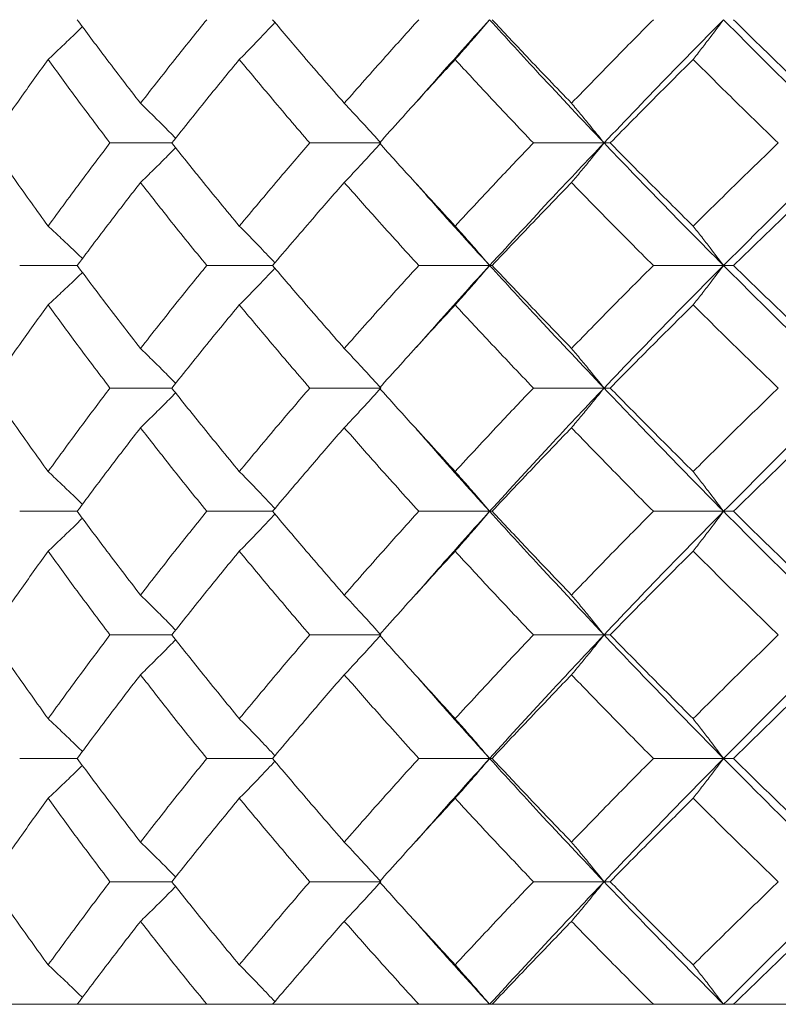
# Model space of a CAD drawing. Header units: inches. Extents: x -4 to 22.9, y -7.2 to 15.7.
# Tile 110 of 127: x 19.028 to 19.404, y 2.512 to 2.999. Entities that reach past the tile are written whole.
import ezdxf

# ---------------------------------------------------------------- set-up
doc = ezdxf.new("R2010")
doc.units = ezdxf.units.IN
doc.header["$MEASUREMENT"] = 0

msp = doc.modelspace()

# ---------------------------------------------------------------- linework, layer by layer
at = {"color": 7, "linetype": 'Continuous', "lineweight": 15}
for p, q in [((19.22413, 2.95775), (19.2241, 2.95775)), ((19.10357, 2.93794), (19.07306, 2.93794)), ((19.20691, 2.93794), (19.17185, 2.93794)), ((19.31733, 2.93794), (19.2824, 2.93794)), ((19.31733, 2.93794), (19.32037, 2.93794)), ((19.05684, 2.87732), (19.02842, 2.87732)), ((19.15343, 2.87732), (19.12092, 2.87732)), ((19.26077, 2.87732), (19.22573, 2.87732)), ((19.26077, 2.87732), (19.26198, 2.87732)), ((19.37644, 2.87732), (19.34172, 2.87732)), ((19.37644, 2.87732), (19.3813, 2.87732)), ((19.22412, 2.83646), (19.22409, 2.83646)), ((19.10357, 2.8167), (19.07306, 2.8167)), ((19.20691, 2.8167), (19.17185, 2.8167)), ((19.31733, 2.8167), (19.2824, 2.8167)), ((19.31733, 2.8167), (19.32037, 2.8167)), ((19.05684, 2.75574), (19.02842, 2.75574)), ((19.15343, 2.75574), (19.12092, 2.75574)), ((19.26077, 2.75574), (19.22573, 2.75574)), ((19.26077, 2.75574), (19.26198, 2.75574)), ((19.37644, 2.75574), (19.34172, 2.75574)), ((19.37644, 2.75574), (19.3813, 2.75574)), ((19.22412, 2.71451), (19.2241, 2.71451)), ((19.10357, 2.69462), (19.07306, 2.69462)), ((19.20691, 2.69462), (19.17185, 2.69462)), ((19.31733, 2.69462), (19.2824, 2.69462)), ((19.31733, 2.69462), (19.32037, 2.69462)), ((19.05684, 2.6335), (19.02842, 2.6335)), ((19.15343, 2.6335), (19.12092, 2.6335)), ((19.26077, 2.6335), (19.22573, 2.6335)), ((19.26077, 2.6335), (19.26198, 2.6335)), ((19.37644, 2.6335), (19.34172, 2.6335)), ((19.37644, 2.6335), (19.3813, 2.6335)), ((19.22413, 2.59235), (19.2241, 2.59235)), ((19.10357, 2.57254), (19.07306, 2.57254)), ((19.20691, 2.57254), (19.17185, 2.57254)), ((19.31733, 2.57254), (19.2824, 2.57254)), ((19.31733, 2.57254), (19.32037, 2.57254)), ((18.77729, 2.51192), (21.71329, 2.51192)), ((19.02842, 2.51192), (18.97328, 2.51192)), ((19.12092, 2.51192), (19.05684, 2.51192)), ((19.22573, 2.51192), (19.15343, 2.51192)), ((19.34172, 2.51192), (19.26198, 2.51192)), ((19.4676, 2.51192), (19.3813, 2.51192))]:
    msp.add_line(p, q, dxfattribs=at)
for points, knots in [([(19.04246, 2.97921), (19.04438, 2.98101), (19.04822, 2.98463), (19.05388, 2.99003), (19.05759, 2.99367), (19.05941, 2.99545)], [0, 0, 0, 0, 0.337318, 0.674635, 1, 1, 1, 1]), ([(19.08815, 2.95757), (19.08221, 2.96528), (19.07159, 2.97904), (19.06135, 2.99283), (19.05684, 2.9989)], [0, 0, 0, 0, 0.55973, 1, 1, 1, 1]), ([(19.08815, 2.95757), (19.09417, 2.96528), (19.10492, 2.97904), (19.11603, 2.99283), (19.12092, 2.9989)], [0, 0, 0, 0, 0.55973, 1, 1, 1, 1]), ([(19.13701, 2.97921), (19.13878, 2.98101), (19.14232, 2.98463), (19.14819, 2.99072), (19.15226, 2.99505), (19.15459, 2.99752)], [0, 0, 0, 0, 0.29954, 0.59908, 1, 1, 1, 1]), ([(19.18892, 2.95757), (19.1822, 2.96528), (19.17021, 2.97904), (19.15856, 2.99283), (19.15343, 2.9989)], [0, 0, 0, 0, 0.55973, 1, 1, 1, 1]), ([(19.18892, 2.95757), (19.1957, 2.96528), (19.20782, 2.97904), (19.22025, 2.99283), (19.22573, 2.9989)], [0, 0, 0, 0, 0.55973, 1, 1, 1, 1]), ([(19.22451, 2.95807), (19.22856, 2.96272), (19.2404, 2.97632), (19.25269, 2.98994), (19.26077, 2.9989)], [0, 0, 0, 0, 0.342228, 1, 1, 1, 1]), ([(19.24371, 2.97921), (19.24531, 2.98101), (19.24851, 2.98463), (19.2542, 2.99117), (19.25827, 2.99596), (19.26077, 2.9989)], [0, 0, 0, 0, 0.27887, 0.557739, 1, 1, 1, 1]), ([(19.31733, 2.93794), (19.3066, 2.9493), (19.28742, 2.9696), (19.26892, 2.98994), (19.26077, 2.9989)], [0, 0, 0, 0, 0.55955, 1, 1, 1, 1]), ([(19.30125, 2.95757), (19.29384, 2.96528), (19.2806, 2.97904), (19.26767, 2.99283), (19.26198, 2.9989)], [0, 0, 0, 0, 0.55973, 1, 1, 1, 1]), ([(19.30125, 2.95757), (19.30873, 2.96528), (19.32208, 2.97904), (19.33571, 2.99283), (19.34172, 2.9989)], [0, 0, 0, 0, 0.55973, 1, 1, 1, 1]), ([(19.31733, 2.93794), (19.3282, 2.9493), (19.34761, 2.9696), (19.36762, 2.98994), (19.37644, 2.9989)], [0, 0, 0, 0, 0.55955, 1, 1, 1, 1]), ([(19.36138, 2.97921), (19.36279, 2.98101), (19.36562, 2.98463), (19.37064, 2.99117), (19.37423, 2.99596), (19.37644, 2.9989)], [0, 0, 0, 0, 0.27887, 0.557739, 1, 1, 1, 1]), ([(19.43792, 2.93794), (19.42629, 2.9493), (19.40551, 2.9696), (19.38533, 2.98994), (19.37644, 2.9989)], [0, 0, 0, 0, 0.55955, 1, 1, 1, 1]), ([(19.42394, 2.95757), (19.41591, 2.96528), (19.40156, 2.97904), (19.3875, 2.99283), (19.3813, 2.9989)], [0, 0, 0, 0, 0.55973, 1, 1, 1, 1]), ([(19.01337, 2.93794), (19.0187, 2.94563), (19.02821, 2.95938), (19.0381, 2.97315), (19.04246, 2.97921)], [0, 0, 0, 0, 0.559665, 1, 1, 1, 1]), ([(19.07306, 2.93794), (19.06725, 2.94563), (19.05686, 2.95938), (19.04686, 2.97315), (19.04246, 2.97921)], [0, 0, 0, 0, 0.5596645, 1, 1, 1, 1]), ([(19.10357, 2.93794), (19.10972, 2.94563), (19.1207, 2.95938), (19.13203, 2.97315), (19.13701, 2.97921)], [0, 0, 0, 0, 0.559665, 1, 1, 1, 1]), ([(19.17185, 2.93794), (19.16526, 2.94563), (19.15348, 2.95938), (19.14205, 2.97315), (19.13701, 2.97921)], [0, 0, 0, 0, 0.559665, 1, 1, 1, 1]), ([(19.20628, 2.93794), (19.21318, 2.94563), (19.22551, 2.95938), (19.23815, 2.97315), (19.24371, 2.97921)], [0, 0, 0, 0, 0.559665, 1, 1, 1, 1]), ([(19.2824, 2.93794), (19.2751, 2.94563), (19.26205, 2.95938), (19.24932, 2.97315), (19.24371, 2.97921)], [0, 0, 0, 0, 0.559665, 1, 1, 1, 1]), ([(19.32037, 2.93794), (19.32795, 2.94563), (19.34149, 2.95938), (19.3553, 2.97315), (19.36138, 2.97921)], [0, 0, 0, 0, 0.5596645, 1, 1, 1, 1]), ([(19.40351, 2.93794), (19.39557, 2.94563), (19.38139, 2.95938), (19.3675, 2.97315), (19.36138, 2.97921)], [0, 0, 0, 0, 0.559665, 1, 1, 1, 1]), ([(19.08815, 2.95757), (19.09, 2.95577), (19.09369, 2.95216), (19.09948, 2.94642), (19.1034, 2.94245), (19.10549, 2.94033)], [0, 0, 0, 0, 0.317488, 0.634976, 1, 1, 1, 1]), ([(19.18892, 2.95757), (19.1906, 2.95577), (19.19398, 2.95216), (19.19998, 2.94563), (19.20428, 2.94086), (19.20691, 2.93794)], [0, 0, 0, 0, 0.279168, 0.558336, 1, 1, 1, 1]), ([(19.30125, 2.95757), (19.30276, 2.95577), (19.30578, 2.95216), (19.31115, 2.94563), (19.31498, 2.94086), (19.31733, 2.93794)], [0, 0, 0, 0, 0.279168, 0.558336, 1, 1, 1, 1]), ([(19.04246, 2.89682), (19.03693, 2.90449), (19.02704, 2.91818), (19.01755, 2.9319), (19.01337, 2.93794)], [0, 0, 0, 0, 0.5595273, 1, 1, 1, 1]), ([(19.04246, 2.89682), (19.04807, 2.90449), (19.0581, 2.91818), (19.06848, 2.9319), (19.07306, 2.93794)], [0, 0, 0, 0, 0.5595273, 1, 1, 1, 1]), ([(19.13701, 2.89682), (19.13068, 2.90449), (19.11935, 2.91818), (19.1084, 2.9319), (19.10357, 2.93794)], [0, 0, 0, 0, 0.559527, 1, 1, 1, 1]), ([(19.13701, 2.89682), (19.14342, 2.90449), (19.15488, 2.91818), (19.16666, 2.9319), (19.17185, 2.93794)], [0, 0, 0, 0, 0.559527, 1, 1, 1, 1]), ([(19.18892, 2.91834), (19.1906, 2.92014), (19.19398, 2.92374), (19.19999, 2.93026), (19.20428, 2.93502), (19.20691, 2.93794)], [0, 0, 0, 0, 0.279356, 0.558712, 1, 1, 1, 1]), ([(19.24371, 2.89682), (19.23664, 2.90449), (19.224, 2.91818), (19.2117, 2.9319), (19.20628, 2.93794)], [0, 0, 0, 0, 0.559527, 1, 1, 1, 1]), ([(19.24371, 2.89682), (19.25085, 2.90449), (19.26361, 2.91818), (19.27666, 2.9319), (19.2824, 2.93794)], [0, 0, 0, 0, 0.559527, 1, 1, 1, 1]), ([(19.26077, 2.87732), (19.27115, 2.8886), (19.28971, 2.90878), (19.30888, 2.92902), (19.31733, 2.93794)], [0, 0, 0, 0, 0.559248, 1, 1, 1, 1]), ([(19.30125, 2.91834), (19.30276, 2.92014), (19.30578, 2.92374), (19.31115, 2.93026), (19.31498, 2.93502), (19.31733, 2.93794)], [0, 0, 0, 0, 0.279356, 0.558712, 1, 1, 1, 1]), ([(19.37644, 2.87732), (19.36524, 2.8886), (19.34522, 2.90878), (19.32586, 2.92902), (19.31733, 2.93794)], [0, 0, 0, 0, 0.559248, 1, 1, 1, 1]), ([(19.36138, 2.89682), (19.35365, 2.90449), (19.33984, 2.91818), (19.32633, 2.9319), (19.32037, 2.93794)], [0, 0, 0, 0, 0.559527, 1, 1, 1, 1]), ([(19.36138, 2.89682), (19.36917, 2.90449), (19.38309, 2.91818), (19.39726, 2.9319), (19.40351, 2.93794)], [0, 0, 0, 0, 0.559527, 1, 1, 1, 1]), ([(19.37644, 2.87732), (19.38776, 2.8886), (19.408, 2.90878), (19.42877, 2.92902), (19.43792, 2.93794)], [0, 0, 0, 0, 0.559248, 1, 1, 1, 1]), ([(19.08815, 2.91834), (19.09, 2.92014), (19.0937, 2.92374), (19.09949, 2.92947), (19.1034, 2.93343), (19.10549, 2.93555)], [0, 0, 0, 0, 0.317748, 0.635496, 1, 1, 1, 1]), ([(19.05684, 2.87732), (19.06259, 2.88496), (19.07285, 2.89862), (19.08347, 2.91231), (19.08815, 2.91834)], [0, 0, 0, 0, 0.559462, 1, 1, 1, 1]), ([(19.12092, 2.87732), (19.1147, 2.88496), (19.1036, 2.89862), (19.09288, 2.91231), (19.08815, 2.91834)], [0, 0, 0, 0, 0.559462, 1, 1, 1, 1]), ([(19.15343, 2.87732), (19.15996, 2.88496), (19.17164, 2.89862), (19.18363, 2.91231), (19.18892, 2.91834)], [0, 0, 0, 0, 0.559462, 1, 1, 1, 1]), ([(19.22573, 2.87732), (19.21877, 2.88496), (19.20634, 2.89862), (19.19424, 2.91231), (19.18892, 2.91834)], [0, 0, 0, 0, 0.559462, 1, 1, 1, 1]), ([(19.26077, 2.87732), (19.25049, 2.8886), (19.2382, 2.90209), (19.2264, 2.91563), (19.22447, 2.91785)], [0, 0, 0, 0, 0.8360296, 1, 1, 1, 1]), ([(19.26198, 2.87732), (19.26923, 2.88496), (19.28218, 2.89862), (19.29542, 2.91231), (19.30125, 2.91834)], [0, 0, 0, 0, 0.559462, 1, 1, 1, 1]), ([(19.34172, 2.87732), (19.33409, 2.88496), (19.32045, 2.89862), (19.30712, 2.91231), (19.30125, 2.91834)], [0, 0, 0, 0, 0.559462, 1, 1, 1, 1]), ([(19.3813, 2.87732), (19.38919, 2.88496), (19.40328, 2.89862), (19.41762, 2.91231), (19.42394, 2.91834)], [0, 0, 0, 0, 0.559462, 1, 1, 1, 1]), ([(19.04246, 2.89682), (19.04438, 2.89503), (19.04823, 2.89143), (19.05389, 2.88607), (19.0576, 2.88248), (19.05942, 2.88072)], [0, 0, 0, 0, 0.338424, 0.676849, 1, 1, 1, 1]), ([(19.13701, 2.89682), (19.13879, 2.89503), (19.14234, 2.89143), (19.1482, 2.8854), (19.15227, 2.88112), (19.15459, 2.87867)], [0, 0, 0, 0, 0.3005735, 0.6011471, 1, 1, 1, 1]), ([(19.24371, 2.89682), (19.24532, 2.89503), (19.24852, 2.89143), (19.25422, 2.88495), (19.25828, 2.88021), (19.26077, 2.87732)], [0, 0, 0, 0, 0.279852, 0.559705, 1, 1, 1, 1]), ([(19.36138, 2.89682), (19.3628, 2.89503), (19.36563, 2.89143), (19.37065, 2.88495), (19.37424, 2.88021), (19.37644, 2.87732)], [0, 0, 0, 0, 0.279852, 0.559705, 1, 1, 1, 1]), ([(19.04246, 2.85781), (19.04438, 2.85961), (19.04823, 2.8632), (19.05389, 2.86856), (19.0576, 2.87216), (19.05941, 2.87391)], [0, 0, 0, 0, 0.338501, 0.677002, 1, 1, 1, 1]), ([(19.08815, 2.83629), (19.08221, 2.84397), (19.0716, 2.85766), (19.06135, 2.87132), (19.05684, 2.87732)], [0, 0, 0, 0, 0.560541, 1, 1, 1, 1]), ([(19.08815, 2.83629), (19.09417, 2.84397), (19.10491, 2.85766), (19.11603, 2.87132), (19.12092, 2.87732)], [0, 0, 0, 0, 0.560541, 1, 1, 1, 1]), ([(19.13701, 2.85781), (19.13879, 2.85961), (19.14234, 2.8632), (19.1482, 2.86924), (19.15227, 2.87352), (19.15459, 2.87596)], [0, 0, 0, 0, 0.300595, 0.601189, 1, 1, 1, 1]), ([(19.18892, 2.83629), (19.1822, 2.84397), (19.17022, 2.85766), (19.15855, 2.87132), (19.15343, 2.87732)], [0, 0, 0, 0, 0.5605414, 1, 1, 1, 1]), ([(19.18892, 2.83629), (19.1957, 2.84397), (19.20781, 2.85766), (19.22026, 2.87132), (19.22573, 2.87732)], [0, 0, 0, 0, 0.560541, 1, 1, 1, 1]), ([(19.22451, 2.83677), (19.22857, 2.84142), (19.24039, 2.85496), (19.25269, 2.86846), (19.26077, 2.87732)], [0, 0, 0, 0, 0.343597, 1, 1, 1, 1]), ([(19.24371, 2.85781), (19.24532, 2.85961), (19.24852, 2.8632), (19.25422, 2.86969), (19.25828, 2.87442), (19.26077, 2.87732)], [0, 0, 0, 0, 0.279852, 0.559705, 1, 1, 1, 1]), ([(19.31733, 2.8167), (19.30659, 2.82805), (19.28744, 2.84828), (19.26891, 2.86846), (19.26077, 2.87732)], [0, 0, 0, 0, 0.560759, 1, 1, 1, 1]), ([(19.30125, 2.83629), (19.29384, 2.84397), (19.28061, 2.85766), (19.26767, 2.87132), (19.26198, 2.87732)], [0, 0, 0, 0, 0.560541, 1, 1, 1, 1]), ([(19.30125, 2.83629), (19.30873, 2.84397), (19.32207, 2.85766), (19.33572, 2.87132), (19.34172, 2.87732)], [0, 0, 0, 0, 0.560541, 1, 1, 1, 1]), ([(19.31733, 2.8167), (19.3282, 2.82805), (19.34759, 2.84828), (19.36763, 2.86846), (19.37644, 2.87732)], [0, 0, 0, 0, 0.560759, 1, 1, 1, 1]), ([(19.36138, 2.85781), (19.3628, 2.85961), (19.36563, 2.8632), (19.37065, 2.86969), (19.37424, 2.87442), (19.37644, 2.87732)], [0, 0, 0, 0, 0.279852, 0.559705, 1, 1, 1, 1]), ([(19.43792, 2.8167), (19.42629, 2.82805), (19.40553, 2.84828), (19.38532, 2.86846), (19.37644, 2.87732)], [0, 0, 0, 0, 0.560759, 1, 1, 1, 1]), ([(19.42394, 2.83629), (19.4159, 2.84397), (19.40158, 2.85766), (19.38749, 2.87132), (19.3813, 2.87732)], [0, 0, 0, 0, 0.560541, 1, 1, 1, 1]), ([(19.01337, 2.8167), (19.0187, 2.82439), (19.0282, 2.8381), (19.03811, 2.8518), (19.04246, 2.85781)], [0, 0, 0, 0, 0.5604762, 1, 1, 1, 1]), ([(19.07306, 2.8167), (19.06725, 2.82439), (19.05687, 2.8381), (19.04686, 2.8518), (19.04246, 2.85781)], [0, 0, 0, 0, 0.560476, 1, 1, 1, 1]), ([(19.10357, 2.8167), (19.10972, 2.82439), (19.12069, 2.8381), (19.13203, 2.8518), (19.13701, 2.85781)], [0, 0, 0, 0, 0.5604762, 1, 1, 1, 1]), ([(19.17185, 2.8167), (19.16525, 2.82439), (19.15348, 2.8381), (19.14204, 2.8518), (19.13701, 2.85781)], [0, 0, 0, 0, 0.560476, 1, 1, 1, 1]), ([(19.20628, 2.8167), (19.21318, 2.82439), (19.2255, 2.8381), (19.23815, 2.8518), (19.24371, 2.85781)], [0, 0, 0, 0, 0.560476, 1, 1, 1, 1]), ([(19.2824, 2.8167), (19.2751, 2.82439), (19.26206, 2.8381), (19.24931, 2.8518), (19.24371, 2.85781)], [0, 0, 0, 0, 0.560476, 1, 1, 1, 1]), ([(19.32037, 2.8167), (19.32795, 2.82439), (19.34148, 2.8381), (19.35531, 2.8518), (19.36138, 2.85781)], [0, 0, 0, 0, 0.560476, 1, 1, 1, 1]), ([(19.40351, 2.8167), (19.39557, 2.82439), (19.38141, 2.8381), (19.3675, 2.8518), (19.36138, 2.85781)], [0, 0, 0, 0, 0.5604762, 1, 1, 1, 1]), ([(19.08815, 2.83629), (19.09, 2.83449), (19.0937, 2.83089), (19.09949, 2.82517), (19.1034, 2.8212), (19.10549, 2.81908)], [0, 0, 0, 0, 0.317693, 0.635385, 1, 1, 1, 1]), ([(19.18892, 2.83629), (19.1906, 2.83449), (19.19398, 2.83089), (19.19999, 2.82438), (19.20428, 2.81962), (19.20691, 2.8167)], [0, 0, 0, 0, 0.279356, 0.5587121, 1, 1, 1, 1]), ([(19.30125, 2.83629), (19.30276, 2.83449), (19.30578, 2.83089), (19.31115, 2.82438), (19.31498, 2.81962), (19.31733, 2.8167)], [0, 0, 0, 0, 0.279356, 0.558712, 1, 1, 1, 1]), ([(19.04246, 2.77543), (19.03692, 2.78314), (19.02705, 2.79691), (19.01755, 2.81065), (19.01337, 2.8167)], [0, 0, 0, 0, 0.560339, 1, 1, 1, 1]), ([(19.04246, 2.77543), (19.04807, 2.78314), (19.05809, 2.79691), (19.06849, 2.81065), (19.07306, 2.8167)], [0, 0, 0, 0, 0.560339, 1, 1, 1, 1]), ([(19.13701, 2.77543), (19.13067, 2.78314), (19.11936, 2.79691), (19.10839, 2.81065), (19.10357, 2.8167)], [0, 0, 0, 0, 0.560339, 1, 1, 1, 1]), ([(19.13701, 2.77543), (19.14343, 2.78314), (19.15487, 2.79691), (19.16667, 2.81065), (19.17185, 2.8167)], [0, 0, 0, 0, 0.560339, 1, 1, 1, 1]), ([(19.18892, 2.79707), (19.1906, 2.79887), (19.19398, 2.80248), (19.19998, 2.809), (19.20428, 2.81377), (19.20691, 2.8167)], [0, 0, 0, 0, 0.2791678, 0.5583356, 1, 1, 1, 1]), ([(19.24371, 2.77543), (19.23664, 2.78314), (19.22401, 2.79691), (19.2117, 2.81065), (19.20628, 2.8167)], [0, 0, 0, 0, 0.560339, 1, 1, 1, 1]), ([(19.24371, 2.77543), (19.25085, 2.78314), (19.2636, 2.79691), (19.27666, 2.81065), (19.2824, 2.8167)], [0, 0, 0, 0, 0.560339, 1, 1, 1, 1]), ([(19.26077, 2.75574), (19.27115, 2.76714), (19.28968, 2.78748), (19.30889, 2.80778), (19.31733, 2.8167)], [0, 0, 0, 0, 0.560458, 1, 1, 1, 1]), ([(19.30125, 2.79707), (19.30276, 2.79887), (19.30578, 2.80248), (19.31115, 2.809), (19.31498, 2.81377), (19.31733, 2.8167)], [0, 0, 0, 0, 0.279168, 0.558336, 1, 1, 1, 1]), ([(19.37644, 2.75574), (19.36524, 2.76714), (19.34525, 2.78748), (19.32586, 2.80778), (19.31733, 2.8167)], [0, 0, 0, 0, 0.560458, 1, 1, 1, 1]), ([(19.36138, 2.77543), (19.35365, 2.78314), (19.33985, 2.79691), (19.32632, 2.81065), (19.32037, 2.8167)], [0, 0, 0, 0, 0.560339, 1, 1, 1, 1]), ([(19.36138, 2.77543), (19.36917, 2.78314), (19.38308, 2.79691), (19.39727, 2.81065), (19.40351, 2.8167)], [0, 0, 0, 0, 0.560339, 1, 1, 1, 1]), ([(19.37644, 2.75574), (19.38776, 2.76714), (19.40797, 2.78748), (19.42878, 2.80778), (19.43792, 2.8167)], [0, 0, 0, 0, 0.560458, 1, 1, 1, 1]), ([(19.08815, 2.79707), (19.09, 2.79887), (19.09369, 2.80248), (19.09948, 2.80821), (19.10339, 2.81218), (19.10549, 2.81431)], [0, 0, 0, 0, 0.317535, 0.635069, 1, 1, 1, 1]), ([(19.05684, 2.75574), (19.06259, 2.76346), (19.07284, 2.77725), (19.08348, 2.79101), (19.08815, 2.79707)], [0, 0, 0, 0, 0.560274, 1, 1, 1, 1]), ([(19.12092, 2.75574), (19.1147, 2.76346), (19.10361, 2.77725), (19.09287, 2.79101), (19.08815, 2.79707)], [0, 0, 0, 0, 0.5602736, 1, 1, 1, 1]), ([(19.15343, 2.75574), (19.15996, 2.76346), (19.17163, 2.77725), (19.18363, 2.79101), (19.18892, 2.79707)], [0, 0, 0, 0, 0.560274, 1, 1, 1, 1]), ([(19.22573, 2.75574), (19.21877, 2.76346), (19.20635, 2.77725), (19.19424, 2.79101), (19.18892, 2.79707)], [0, 0, 0, 0, 0.560274, 1, 1, 1, 1]), ([(19.26077, 2.75574), (19.25049, 2.76714), (19.23822, 2.78076), (19.22639, 2.79435), (19.22447, 2.79656)], [0, 0, 0, 0, 0.837335, 1, 1, 1, 1]), ([(19.26198, 2.75574), (19.26923, 2.76346), (19.28217, 2.77725), (19.29543, 2.79101), (19.30125, 2.79707)], [0, 0, 0, 0, 0.560274, 1, 1, 1, 1]), ([(19.34172, 2.75574), (19.33408, 2.76346), (19.32046, 2.77725), (19.30712, 2.79101), (19.30125, 2.79707)], [0, 0, 0, 0, 0.560274, 1, 1, 1, 1]), ([(19.3813, 2.75574), (19.38919, 2.76346), (19.40327, 2.77725), (19.41762, 2.79101), (19.42394, 2.79707)], [0, 0, 0, 0, 0.560274, 1, 1, 1, 1]), ([(19.04246, 2.77543), (19.04438, 2.77362), (19.04822, 2.77001), (19.05388, 2.7646), (19.05759, 2.76097), (19.05942, 2.75918)], [0, 0, 0, 0, 0.337228, 0.674456, 1, 1, 1, 1]), ([(19.13701, 2.77543), (19.13878, 2.77362), (19.14232, 2.77001), (19.14819, 2.76392), (19.15226, 2.75959), (19.15459, 2.75711)], [0, 0, 0, 0, 0.299514, 0.599028, 1, 1, 1, 1]), ([(19.24371, 2.77543), (19.24531, 2.77362), (19.24851, 2.77001), (19.2542, 2.76347), (19.25827, 2.75868), (19.26077, 2.75574)], [0, 0, 0, 0, 0.27887, 0.557739, 1, 1, 1, 1]), ([(19.36138, 2.77543), (19.36279, 2.77362), (19.36562, 2.77001), (19.37064, 2.76347), (19.37423, 2.75868), (19.37644, 2.75574)], [0, 0, 0, 0, 0.27887, 0.557739, 1, 1, 1, 1]), ([(19.04246, 2.73604), (19.04438, 2.73785), (19.04821, 2.74146), (19.05387, 2.74687), (19.05759, 2.75051), (19.05941, 2.7523)], [0, 0, 0, 0, 0.337204, 0.674407, 1, 1, 1, 1]), ([(19.08815, 2.71434), (19.08221, 2.72207), (19.07159, 2.73588), (19.06135, 2.74967), (19.05684, 2.75574)], [0, 0, 0, 0, 0.560136, 1, 1, 1, 1]), ([(19.08815, 2.71434), (19.09417, 2.72207), (19.10492, 2.73588), (19.11603, 2.74967), (19.12092, 2.75574)], [0, 0, 0, 0, 0.560136, 1, 1, 1, 1]), ([(19.13701, 2.73604), (19.13878, 2.73784), (19.14232, 2.74146), (19.14819, 2.74756), (19.15226, 2.75189), (19.15459, 2.75437)], [0, 0, 0, 0, 0.299439, 0.598878, 1, 1, 1, 1]), ([(19.18892, 2.71434), (19.1822, 2.72207), (19.17021, 2.73588), (19.15856, 2.74967), (19.15343, 2.75574)], [0, 0, 0, 0, 0.560136, 1, 1, 1, 1]), ([(19.18892, 2.71434), (19.1957, 2.72207), (19.20781, 2.73588), (19.22026, 2.74967), (19.22573, 2.75574)], [0, 0, 0, 0, 0.5601361, 1, 1, 1, 1]), ([(19.22451, 2.71483), (19.22857, 2.71951), (19.24039, 2.73315), (19.25269, 2.74678), (19.26077, 2.75574)], [0, 0, 0, 0, 0.342923, 1, 1, 1, 1]), ([(19.24371, 2.73604), (19.24531, 2.73784), (19.2485, 2.74146), (19.2542, 2.74801), (19.25827, 2.7528), (19.26077, 2.75574)], [0, 0, 0, 0, 0.2787754, 0.5575509, 1, 1, 1, 1]), ([(19.31733, 2.69462), (19.3066, 2.70604), (19.28743, 2.72642), (19.26891, 2.74678), (19.26077, 2.75574)], [0, 0, 0, 0, 0.5601553, 1, 1, 1, 1]), ([(19.30125, 2.71434), (19.29384, 2.72207), (19.28061, 2.73588), (19.26767, 2.74967), (19.26198, 2.75574)], [0, 0, 0, 0, 0.560136, 1, 1, 1, 1]), ([(19.30125, 2.71434), (19.30873, 2.72207), (19.32208, 2.73588), (19.33572, 2.74967), (19.34172, 2.75574)], [0, 0, 0, 0, 0.560136, 1, 1, 1, 1]), ([(19.31733, 2.69462), (19.3282, 2.70604), (19.3476, 2.72642), (19.36763, 2.74678), (19.37644, 2.75574)], [0, 0, 0, 0, 0.560155, 1, 1, 1, 1]), ([(19.36138, 2.73604), (19.36279, 2.73784), (19.36561, 2.74146), (19.37064, 2.74801), (19.37423, 2.7528), (19.37644, 2.75574)], [0, 0, 0, 0, 0.278775, 0.557551, 1, 1, 1, 1]), ([(19.43792, 2.69462), (19.42629, 2.70604), (19.40552, 2.72642), (19.38532, 2.74678), (19.37644, 2.75574)], [0, 0, 0, 0, 0.560155, 1, 1, 1, 1]), ([(19.42394, 2.71434), (19.41591, 2.72207), (19.40157, 2.73588), (19.38749, 2.74967), (19.3813, 2.75574)], [0, 0, 0, 0, 0.560136, 1, 1, 1, 1]), ([(19.01337, 2.69462), (19.0187, 2.70235), (19.02821, 2.71616), (19.0381, 2.72996), (19.04246, 2.73604)], [0, 0, 0, 0, 0.560071, 1, 1, 1, 1]), ([(19.07306, 2.69462), (19.06725, 2.70235), (19.05687, 2.71616), (19.04686, 2.72996), (19.04246, 2.73604)], [0, 0, 0, 0, 0.560071, 1, 1, 1, 1]), ([(19.10357, 2.69462), (19.10972, 2.70235), (19.1207, 2.71616), (19.13203, 2.72996), (19.13701, 2.73604)], [0, 0, 0, 0, 0.560071, 1, 1, 1, 1]), ([(19.17185, 2.69462), (19.16526, 2.70235), (19.15348, 2.71616), (19.14204, 2.72996), (19.13701, 2.73604)], [0, 0, 0, 0, 0.560071, 1, 1, 1, 1]), ([(19.20628, 2.69462), (19.21318, 2.70235), (19.2255, 2.71616), (19.23815, 2.72996), (19.24371, 2.73604)], [0, 0, 0, 0, 0.560071, 1, 1, 1, 1]), ([(19.2824, 2.69462), (19.2751, 2.70235), (19.26205, 2.71616), (19.24932, 2.72996), (19.24371, 2.73604)], [0, 0, 0, 0, 0.560071, 1, 1, 1, 1]), ([(19.32037, 2.69462), (19.32795, 2.70235), (19.34148, 2.71616), (19.3553, 2.72996), (19.36138, 2.73604)], [0, 0, 0, 0, 0.5600706, 1, 1, 1, 1]), ([(19.40351, 2.69462), (19.39557, 2.70235), (19.3814, 2.71616), (19.3675, 2.72996), (19.36138, 2.73604)], [0, 0, 0, 0, 0.5600706, 1, 1, 1, 1]), ([(19.08815, 2.71434), (19.09, 2.71253), (19.09369, 2.70892), (19.09947, 2.70315), (19.10339, 2.69916), (19.10549, 2.69702)], [0, 0, 0, 0, 0.316926, 0.633852, 1, 1, 1, 1]), ([(19.18892, 2.71434), (19.1906, 2.71253), (19.19397, 2.70892), (19.19998, 2.70236), (19.20427, 2.69756), (19.20691, 2.69462)], [0, 0, 0, 0, 0.278676, 0.557352, 1, 1, 1, 1]), ([(19.30125, 2.71434), (19.30276, 2.71253), (19.30577, 2.70892), (19.31114, 2.70236), (19.31498, 2.69756), (19.31733, 2.69462)], [0, 0, 0, 0, 0.278676, 0.5573521, 1, 1, 1, 1]), ([(19.04246, 2.6532), (19.03693, 2.66093), (19.02704, 2.67473), (19.01755, 2.68854), (19.01337, 2.69462)], [0, 0, 0, 0, 0.559933, 1, 1, 1, 1]), ([(19.04246, 2.6532), (19.04807, 2.66093), (19.05809, 2.67473), (19.06849, 2.68854), (19.07306, 2.69462)], [0, 0, 0, 0, 0.559933, 1, 1, 1, 1]), ([(19.13701, 2.6532), (19.13068, 2.66093), (19.11936, 2.67473), (19.10839, 2.68854), (19.10357, 2.69462)], [0, 0, 0, 0, 0.559933, 1, 1, 1, 1]), ([(19.13701, 2.6532), (19.14342, 2.66093), (19.15487, 2.67473), (19.16666, 2.68854), (19.17185, 2.69462)], [0, 0, 0, 0, 0.559933, 1, 1, 1, 1]), ([(19.18892, 2.6749), (19.1906, 2.6767), (19.19397, 2.68032), (19.19998, 2.68688), (19.20427, 2.69167), (19.20691, 2.69462)], [0, 0, 0, 0, 0.278676, 0.557352, 1, 1, 1, 1]), ([(19.24371, 2.6532), (19.23664, 2.66093), (19.22401, 2.67473), (19.2117, 2.68854), (19.20628, 2.69462)], [0, 0, 0, 0, 0.559933, 1, 1, 1, 1]), ([(19.24371, 2.6532), (19.25085, 2.66093), (19.2636, 2.67473), (19.27666, 2.68854), (19.2824, 2.69462)], [0, 0, 0, 0, 0.559933, 1, 1, 1, 1]), ([(19.26077, 2.6335), (19.27115, 2.6449), (19.28969, 2.66527), (19.30888, 2.68565), (19.31733, 2.69462)], [0, 0, 0, 0, 0.559853, 1, 1, 1, 1]), ([(19.30125, 2.6749), (19.30276, 2.6767), (19.30577, 2.68032), (19.31114, 2.68688), (19.31498, 2.69167), (19.31733, 2.69462)], [0, 0, 0, 0, 0.278676, 0.557352, 1, 1, 1, 1]), ([(19.37644, 2.6335), (19.36524, 2.6449), (19.34524, 2.66527), (19.32586, 2.68565), (19.31733, 2.69462)], [0, 0, 0, 0, 0.559853, 1, 1, 1, 1]), ([(19.36138, 2.6532), (19.35365, 2.66093), (19.33984, 2.67473), (19.32632, 2.68854), (19.32037, 2.69462)], [0, 0, 0, 0, 0.559933, 1, 1, 1, 1]), ([(19.36138, 2.6532), (19.36917, 2.66093), (19.38309, 2.67473), (19.39727, 2.68854), (19.40351, 2.69462)], [0, 0, 0, 0, 0.559933, 1, 1, 1, 1]), ([(19.37644, 2.6335), (19.38776, 2.6449), (19.40798, 2.66527), (19.42877, 2.68565), (19.43792, 2.69462)], [0, 0, 0, 0, 0.559853, 1, 1, 1, 1]), ([(19.08815, 2.6749), (19.09, 2.6767), (19.09369, 2.68032), (19.09947, 2.68608), (19.10339, 2.69007), (19.10549, 2.69221)], [0, 0, 0, 0, 0.316977, 0.633953, 1, 1, 1, 1]), ([(19.05684, 2.6335), (19.06259, 2.64122), (19.07285, 2.65502), (19.08347, 2.66882), (19.08815, 2.6749)], [0, 0, 0, 0, 0.5598675, 1, 1, 1, 1]), ([(19.12092, 2.6335), (19.1147, 2.64122), (19.10361, 2.65502), (19.09287, 2.66882), (19.08815, 2.6749)], [0, 0, 0, 0, 0.559868, 1, 1, 1, 1]), ([(19.15343, 2.6335), (19.15996, 2.64122), (19.17163, 2.65502), (19.18363, 2.66882), (19.18892, 2.6749)], [0, 0, 0, 0, 0.559868, 1, 1, 1, 1]), ([(19.22573, 2.6335), (19.21877, 2.64122), (19.20634, 2.65502), (19.19424, 2.66882), (19.18892, 2.6749)], [0, 0, 0, 0, 0.559868, 1, 1, 1, 1]), ([(19.26077, 2.6335), (19.25049, 2.6449), (19.23821, 2.65853), (19.2264, 2.67216), (19.22447, 2.67439)], [0, 0, 0, 0, 0.836666, 1, 1, 1, 1]), ([(19.26198, 2.6335), (19.26923, 2.64122), (19.28218, 2.65502), (19.29542, 2.66882), (19.30125, 2.6749)], [0, 0, 0, 0, 0.559868, 1, 1, 1, 1]), ([(19.34172, 2.6335), (19.33409, 2.64122), (19.32046, 2.65502), (19.30712, 2.66882), (19.30125, 2.6749)], [0, 0, 0, 0, 0.5598675, 1, 1, 1, 1]), ([(19.3813, 2.6335), (19.38919, 2.64122), (19.40328, 2.65502), (19.41762, 2.66882), (19.42394, 2.6749)], [0, 0, 0, 0, 0.559868, 1, 1, 1, 1]), ([(19.04246, 2.6532), (19.04438, 2.65139), (19.04821, 2.64778), (19.05387, 2.64236), (19.05759, 2.63872), (19.05942, 2.63694)], [0, 0, 0, 0, 0.337121, 0.674241, 1, 1, 1, 1]), ([(19.13701, 2.6532), (19.13878, 2.65139), (19.14232, 2.64778), (19.14819, 2.64168), (19.15226, 2.63735), (19.15459, 2.63487)], [0, 0, 0, 0, 0.299416, 0.598831, 1, 1, 1, 1]), ([(19.24371, 2.6532), (19.24531, 2.65139), (19.2485, 2.64778), (19.2542, 2.64123), (19.25827, 2.63644), (19.26077, 2.6335)], [0, 0, 0, 0, 0.278775, 0.557551, 1, 1, 1, 1]), ([(19.36138, 2.6532), (19.36279, 2.65139), (19.36561, 2.64778), (19.37064, 2.64123), (19.37423, 2.63644), (19.37644, 2.6335)], [0, 0, 0, 0, 0.278775, 0.557551, 1, 1, 1, 1]), ([(19.04246, 2.61381), (19.04438, 2.61561), (19.04822, 2.61923), (19.05388, 2.62463), (19.05759, 2.62827), (19.05941, 2.63005)], [0, 0, 0, 0, 0.3373177, 0.6746354, 1, 1, 1, 1]), ([(19.08815, 2.59217), (19.08221, 2.59988), (19.07159, 2.61364), (19.06135, 2.62743), (19.05684, 2.6335)], [0, 0, 0, 0, 0.55973, 1, 1, 1, 1]), ([(19.08815, 2.59217), (19.09417, 2.59988), (19.10492, 2.61364), (19.11603, 2.62743), (19.12092, 2.6335)], [0, 0, 0, 0, 0.55973, 1, 1, 1, 1]), ([(19.13701, 2.61381), (19.13878, 2.61561), (19.14232, 2.61923), (19.14819, 2.62532), (19.15226, 2.62965), (19.15459, 2.63212)], [0, 0, 0, 0, 0.2995399, 0.5990798, 1, 1, 1, 1]), ([(19.18892, 2.59217), (19.1822, 2.59988), (19.17021, 2.61364), (19.15856, 2.62743), (19.15343, 2.6335)], [0, 0, 0, 0, 0.55973, 1, 1, 1, 1]), ([(19.18892, 2.59217), (19.1957, 2.59988), (19.20782, 2.61364), (19.22025, 2.62743), (19.22573, 2.6335)], [0, 0, 0, 0, 0.55973, 1, 1, 1, 1]), ([(19.22451, 2.59267), (19.22856, 2.59732), (19.2404, 2.61092), (19.25269, 2.62454), (19.26077, 2.6335)], [0, 0, 0, 0, 0.342228, 1, 1, 1, 1]), ([(19.24371, 2.61381), (19.24531, 2.61561), (19.24851, 2.61923), (19.2542, 2.62577), (19.25827, 2.63056), (19.26077, 2.6335)], [0, 0, 0, 0, 0.27887, 0.557739, 1, 1, 1, 1]), ([(19.31733, 2.57254), (19.3066, 2.5839), (19.28742, 2.6042), (19.26892, 2.62454), (19.26077, 2.6335)], [0, 0, 0, 0, 0.55955, 1, 1, 1, 1]), ([(19.30125, 2.59217), (19.29384, 2.59988), (19.2806, 2.61364), (19.26767, 2.62743), (19.26198, 2.6335)], [0, 0, 0, 0, 0.55973, 1, 1, 1, 1]), ([(19.30125, 2.59217), (19.30873, 2.59988), (19.32208, 2.61364), (19.33571, 2.62743), (19.34172, 2.6335)], [0, 0, 0, 0, 0.55973, 1, 1, 1, 1]), ([(19.31733, 2.57254), (19.3282, 2.5839), (19.34761, 2.6042), (19.36762, 2.62454), (19.37644, 2.6335)], [0, 0, 0, 0, 0.5595503, 1, 1, 1, 1]), ([(19.36138, 2.61381), (19.36279, 2.61561), (19.36562, 2.61923), (19.37064, 2.62577), (19.37423, 2.63056), (19.37644, 2.6335)], [0, 0, 0, 0, 0.27887, 0.557739, 1, 1, 1, 1]), ([(19.43792, 2.57254), (19.42629, 2.5839), (19.40551, 2.6042), (19.38533, 2.62454), (19.37644, 2.6335)], [0, 0, 0, 0, 0.55955, 1, 1, 1, 1]), ([(19.42394, 2.59217), (19.41591, 2.59988), (19.40156, 2.61364), (19.3875, 2.62743), (19.3813, 2.6335)], [0, 0, 0, 0, 0.55973, 1, 1, 1, 1]), ([(19.01337, 2.57254), (19.0187, 2.58023), (19.02821, 2.59398), (19.0381, 2.60775), (19.04246, 2.61381)], [0, 0, 0, 0, 0.559665, 1, 1, 1, 1]), ([(19.07306, 2.57254), (19.06725, 2.58023), (19.05686, 2.59398), (19.04686, 2.60775), (19.04246, 2.61381)], [0, 0, 0, 0, 0.559665, 1, 1, 1, 1]), ([(19.10357, 2.57254), (19.10972, 2.58023), (19.1207, 2.59398), (19.13203, 2.60775), (19.13701, 2.61381)], [0, 0, 0, 0, 0.559665, 1, 1, 1, 1]), ([(19.17185, 2.57254), (19.16526, 2.58023), (19.15348, 2.59398), (19.14205, 2.60775), (19.13701, 2.61381)], [0, 0, 0, 0, 0.559665, 1, 1, 1, 1]), ([(19.20628, 2.57254), (19.21318, 2.58023), (19.22551, 2.59398), (19.23815, 2.60775), (19.24371, 2.61381)], [0, 0, 0, 0, 0.559665, 1, 1, 1, 1]), ([(19.2824, 2.57254), (19.2751, 2.58023), (19.26205, 2.59398), (19.24932, 2.60775), (19.24371, 2.61381)], [0, 0, 0, 0, 0.559665, 1, 1, 1, 1]), ([(19.32037, 2.57254), (19.32795, 2.58023), (19.34149, 2.59398), (19.3553, 2.60775), (19.36138, 2.61381)], [0, 0, 0, 0, 0.5596645, 1, 1, 1, 1]), ([(19.40351, 2.57254), (19.39557, 2.58023), (19.38139, 2.59398), (19.3675, 2.60775), (19.36138, 2.61381)], [0, 0, 0, 0, 0.559665, 1, 1, 1, 1]), ([(19.08815, 2.59217), (19.09, 2.59037), (19.09369, 2.58676), (19.09948, 2.58102), (19.1034, 2.57705), (19.10549, 2.57493)], [0, 0, 0, 0, 0.317488, 0.634976, 1, 1, 1, 1]), ([(19.18892, 2.59217), (19.1906, 2.59037), (19.19398, 2.58676), (19.19998, 2.58023), (19.20428, 2.57546), (19.20691, 2.57254)], [0, 0, 0, 0, 0.279168, 0.558336, 1, 1, 1, 1]), ([(19.30125, 2.59217), (19.30276, 2.59037), (19.30578, 2.58676), (19.31115, 2.58023), (19.31498, 2.57546), (19.31733, 2.57254)], [0, 0, 0, 0, 0.279168, 0.558336, 1, 1, 1, 1]), ([(19.04246, 2.53142), (19.03693, 2.53909), (19.02704, 2.55278), (19.01755, 2.5665), (19.01337, 2.57254)], [0, 0, 0, 0, 0.559527, 1, 1, 1, 1]), ([(19.04246, 2.53142), (19.04807, 2.53909), (19.0581, 2.55278), (19.06848, 2.5665), (19.07306, 2.57254)], [0, 0, 0, 0, 0.559527, 1, 1, 1, 1]), ([(19.13701, 2.53142), (19.13068, 2.53909), (19.11935, 2.55278), (19.1084, 2.5665), (19.10357, 2.57254)], [0, 0, 0, 0, 0.5595273, 1, 1, 1, 1]), ([(19.13701, 2.53142), (19.14342, 2.53909), (19.15488, 2.55278), (19.16666, 2.5665), (19.17185, 2.57254)], [0, 0, 0, 0, 0.5595273, 1, 1, 1, 1]), ([(19.18892, 2.55294), (19.1906, 2.55474), (19.19398, 2.55834), (19.19999, 2.56486), (19.20428, 2.56962), (19.20691, 2.57254)], [0, 0, 0, 0, 0.279356, 0.558712, 1, 1, 1, 1]), ([(19.24371, 2.53142), (19.23664, 2.53909), (19.224, 2.55278), (19.2117, 2.5665), (19.20628, 2.57254)], [0, 0, 0, 0, 0.5595273, 1, 1, 1, 1]), ([(19.24371, 2.53142), (19.25085, 2.53909), (19.26361, 2.55278), (19.27666, 2.5665), (19.2824, 2.57254)], [0, 0, 0, 0, 0.559527, 1, 1, 1, 1]), ([(19.26077, 2.51192), (19.27115, 2.5232), (19.28971, 2.54338), (19.30888, 2.56362), (19.31733, 2.57254)], [0, 0, 0, 0, 0.559248, 1, 1, 1, 1]), ([(19.30125, 2.55294), (19.30276, 2.55474), (19.30578, 2.55834), (19.31115, 2.56486), (19.31498, 2.56962), (19.31733, 2.57254)], [0, 0, 0, 0, 0.279356, 0.558712, 1, 1, 1, 1]), ([(19.37644, 2.51192), (19.36524, 2.5232), (19.34522, 2.54338), (19.32586, 2.56362), (19.31733, 2.57254)], [0, 0, 0, 0, 0.559248, 1, 1, 1, 1]), ([(19.36138, 2.53142), (19.35365, 2.53909), (19.33984, 2.55278), (19.32633, 2.5665), (19.32037, 2.57254)], [0, 0, 0, 0, 0.559527, 1, 1, 1, 1]), ([(19.36138, 2.53142), (19.36917, 2.53909), (19.38309, 2.55278), (19.39726, 2.5665), (19.40351, 2.57254)], [0, 0, 0, 0, 0.559527, 1, 1, 1, 1]), ([(19.37644, 2.51192), (19.38776, 2.5232), (19.408, 2.54338), (19.42877, 2.56362), (19.43792, 2.57254)], [0, 0, 0, 0, 0.559248, 1, 1, 1, 1]), ([(19.08815, 2.55294), (19.09, 2.55474), (19.0937, 2.55834), (19.09949, 2.56407), (19.1034, 2.56803), (19.10549, 2.57015)], [0, 0, 0, 0, 0.317748, 0.635496, 1, 1, 1, 1]), ([(19.05684, 2.51192), (19.06259, 2.51956), (19.07285, 2.53322), (19.08347, 2.54691), (19.08815, 2.55294)], [0, 0, 0, 0, 0.559462, 1, 1, 1, 1]), ([(19.12092, 2.51192), (19.1147, 2.51956), (19.1036, 2.53322), (19.09288, 2.54691), (19.08815, 2.55294)], [0, 0, 0, 0, 0.559462, 1, 1, 1, 1]), ([(19.15343, 2.51192), (19.15996, 2.51956), (19.17164, 2.53322), (19.18363, 2.54691), (19.18892, 2.55294)], [0, 0, 0, 0, 0.559462, 1, 1, 1, 1]), ([(19.22573, 2.51192), (19.21877, 2.51956), (19.20634, 2.53322), (19.19424, 2.54691), (19.18892, 2.55294)], [0, 0, 0, 0, 0.559462, 1, 1, 1, 1]), ([(19.26077, 2.51192), (19.25049, 2.5232), (19.23821, 2.53669), (19.22641, 2.55022), (19.22448, 2.55243)], [0, 0, 0, 0, 0.836407, 1, 1, 1, 1]), ([(19.26198, 2.51192), (19.26923, 2.51956), (19.28218, 2.53322), (19.29542, 2.54691), (19.30125, 2.55294)], [0, 0, 0, 0, 0.559462, 1, 1, 1, 1]), ([(19.34172, 2.51192), (19.33409, 2.51956), (19.32045, 2.53322), (19.30712, 2.54691), (19.30125, 2.55294)], [0, 0, 0, 0, 0.559462, 1, 1, 1, 1]), ([(19.3813, 2.51192), (19.38919, 2.51956), (19.40328, 2.53322), (19.41762, 2.54691), (19.42394, 2.55294)], [0, 0, 0, 0, 0.559462, 1, 1, 1, 1]), ([(19.04246, 2.53142), (19.04438, 2.52963), (19.04823, 2.52603), (19.05389, 2.52067), (19.0576, 2.51708), (19.05942, 2.51532)], [0, 0, 0, 0, 0.3384243, 0.6768486, 1, 1, 1, 1]), ([(19.13701, 2.53142), (19.13879, 2.52963), (19.14234, 2.52603), (19.1482, 2.52), (19.15227, 2.51572), (19.15459, 2.51327)], [0, 0, 0, 0, 0.300574, 0.601147, 1, 1, 1, 1]), ([(19.24371, 2.53142), (19.24532, 2.52963), (19.24852, 2.52603), (19.25422, 2.51955), (19.25828, 2.51481), (19.26077, 2.51192)], [0, 0, 0, 0, 0.279852, 0.559705, 1, 1, 1, 1]), ([(19.36138, 2.53142), (19.3628, 2.52963), (19.36563, 2.52603), (19.37065, 2.51955), (19.37424, 2.51481), (19.37644, 2.51192)], [0, 0, 0, 0, 0.279852, 0.559705, 1, 1, 1, 1])]:
    msp.add_open_spline(points, degree=3, knots=knots, dxfattribs=at)

doc.saveas('drawing.dxf')
